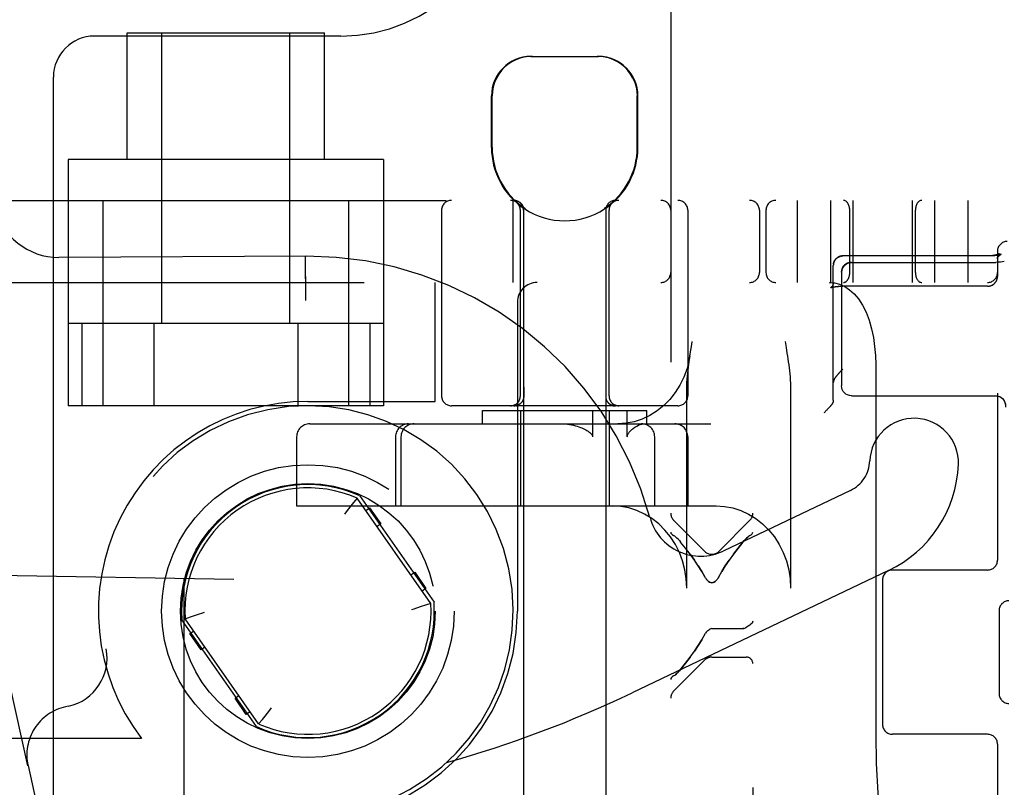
# Model space of a CAD drawing. Header units: inches. Extents: x 0 to 215, y 0 to 139.
# Tile 107 of 117: x 126.57 to 128.07, y 52.61 to 53.78. Entities that reach past the tile are written whole.
import ezdxf

# ---------------------------------------------------------------- set-up
doc = ezdxf.new("R2010")
doc.units = ezdxf.units.IN
doc.header["$LTSCALE"] = 11.804375
doc.header["$MEASUREMENT"] = 0
doc.linetypes.add('HIDDEN', pattern=[0.2, 0.1, -0.1])
doc.layers.add('DEFAULT_2', color=8, linetype='HIDDEN')

msp = doc.modelspace()

# ---------------------------------------------------------------- linework, layer by layer
at = {"layer": 'DEFAULT_2', "color": 8, "linetype": 'HIDDEN'}
for p, q in [((127.6882, 54.968), (127.6882, 49.4675)), ((127.5632, 54.435), (127.5632, 50.0005)), ((126.584, 52.6405), (126.3369, 53.7562)), ((126.7357, 53.5628), (126.7357, 53.7558)), ((126.7357, 53.7558), (127.0357, 53.7558)), ((126.7882, 53.3133), (126.7882, 53.7558)), ((126.9832, 53.3133), (126.9832, 53.7558)), ((127.0357, 53.5628), (127.0357, 53.7558)), ((127.0607, 53.7508), (126.6857, 53.7508)), ((127.3502, 53.7198), (127.4532, 53.7198)), ((126.6232, 52.5633), (126.6232, 53.6883)), ((127.2902, 53.5813), (127.2902, 53.6598)), ((127.2912, 53.5813), (127.2912, 53.6598)), ((127.5122, 53.5813), (127.5122, 53.6598)), ((127.5132, 53.5813), (127.5132, 53.6598)), ((126.6457, 53.5628), (126.6457, 53.1883)), ((127.1257, 53.5628), (126.6457, 53.5628)), ((127.1257, 53.5628), (127.1257, 53.1883)), ((126.0407, 53.5008), (128.3557, 53.5008)), ((126.6982, 53.5008), (126.6982, 53.1883)), ((127.0732, 53.1883), (127.0732, 53.5008)), ((127.3232, 53.3758), (127.3232, 53.5008)), ((127.7557, 53.5008), (127.7557, 53.3758)), ((127.8067, 53.5008), (127.8067, 53.3758)), ((127.8407, 53.5008), (127.8407, 53.3758)), ((127.9307, 53.5008), (127.9307, 53.3758)), ((127.9647, 53.5008), (127.9647, 53.3758)), ((128.0157, 53.5008), (128.0157, 53.3758)), ((127.2142, 53.4858), (127.2142, 53.2033)), ((127.3342, 53.2033), (127.3342, 53.4858)), ((127.3392, 53.489), (127.3392, 50.0198)), ((127.3411, 53.489), (127.3392, 53.489)), ((127.3411, 53.489), (127.3411, 53.4878)), ((127.4624, 53.489), (127.4624, 53.4878)), ((127.4642, 53.489), (127.4624, 53.489)), ((127.4642, 53.489), (127.4642, 50.0198)), ((127.4692, 53.2033), (127.4692, 53.4858)), ((127.5892, 53.4858), (127.5892, 53.2033)), ((127.6982, 53.4858), (127.6982, 53.3908)), ((127.7082, 53.4858), (127.7082, 53.3908)), ((127.8357, 53.3908), (127.8357, 53.4858)), ((127.9357, 53.3908), (127.9357, 53.4858)), ((128.0607, 53.4233), (128.0607, 53.3851)), ((127.0085, 53.4158), (126.6315, 53.4139)), ((127.0065, 53.4158), (127.0065, 53.4153)), ((127.0065, 53.4153), (127.0067, 53.3961)), ((127.8144, 53.4114), (127.8147, 53.4117)), ((127.8147, 53.4117), (127.815, 53.412)), ((127.8149, 53.412), (127.8153, 53.4123)), ((127.8152, 53.4123), (127.8155, 53.4126)), ((127.8222, 53.4159), (127.8217, 53.4158)), ((127.8225, 53.416), (127.8221, 53.4159)), ((127.8225, 53.416), (127.8229, 53.4161)), ((127.8229, 53.4161), (127.8233, 53.4161)), ((128.0466, 53.4163), (127.8252, 53.4163)), ((128.0496, 53.4163), (127.8252, 53.4163)), ((127.8382, 53.4064), (128.0582, 53.4064)), ((128.0619, 53.4066), (128.0582, 53.4064)), ((128.0653, 53.4069), (128.0618, 53.4066)), ((128.0684, 53.4074), (128.0652, 53.4069)), ((128.0666, 53.419), (128.0659, 53.4187)), ((128.0711, 53.408), (128.0684, 53.4074)), ((127.0067, 53.3961), (127.0068, 53.3742)), ((127.8107, 53.4025), (127.8108, 53.4029)), ((127.8107, 53.1968), (127.8107, 53.4018)), ((127.8109, 53.4038), (127.8108, 53.4033)), ((127.8108, 53.4034), (127.8108, 53.4029)), ((127.8232, 53.3914), (127.8232, 53.2185)), ((128.0604, 53.3821), (128.0605, 53.3825)), ((125.9157, 53.3758), (128.2457, 53.3758)), ((127.2047, 53.1948), (127.2047, 53.3758)), ((127.8069, 53.3679), (127.8069, 53.3679)), ((127.8235, 53.3702), (127.8239, 53.3702)), ((127.8244, 53.3702), (127.8252, 53.3702)), ((128.0457, 53.3702), (127.8249, 53.3702)), ((127.0068, 53.3571), (127.0069, 53.3483)), ((127.3297, 53.3458), (127.3297, 52.8758)), ((127.1257, 53.3133), (126.6457, 53.3133)), ((126.6663, 53.3133), (126.6663, 53.1883)), ((126.776, 53.3133), (126.776, 53.1883)), ((126.9954, 53.3133), (126.9954, 53.1883)), ((127.1051, 53.3133), (127.1051, 53.1883)), ((127.5925, 53.2644), (127.5939, 53.273)), ((127.7373, 53.2858), (127.7388, 53.2771)), ((127.8753, 53.2508), (127.8753, 52.6883)), ((127.3392, 53.2212), (127.3393, 53.2124)), ((127.3393, 53.2124), (127.3394, 53.2029)), ((127.5876, 52.9108), (127.5876, 53.2124)), ((127.7457, 53.2124), (127.7457, 52.9108)), ((127.3394, 53.2024), (127.3394, 53.2029)), ((127.4641, 53.2029), (127.4641, 53.2024)), ((127.4641, 53.2024), (127.4641, 53.202)), ((127.4641, 53.2017), (127.4641, 53.202)), ((127.8382, 53.2035), (128.0582, 53.2035)), ((128.0582, 53.2035), (128.0599, 53.2034)), ((128.0607, 53.2075), (128.0607, 52.9533)), ((127.1257, 53.1883), (126.6457, 53.1883)), ((127.0107, 53.1948), (127.2047, 53.1948)), ((127.5742, 53.1883), (127.2292, 53.1883)), ((127.3243, 53.1879), (127.3247, 53.188)), ((127.3257, 53.1883), (127.3256, 53.1883)), ((127.3259, 53.1883), (127.3257, 53.1883)), ((127.3262, 53.1884), (127.3259, 53.1883)), ((127.3264, 53.1884), (127.3261, 53.1884)), ((127.3267, 53.1884), (127.3264, 53.1884)), ((127.3269, 53.1884), (127.3267, 53.1884)), ((127.3267, 53.1881), (127.327, 53.1882)), ((127.3308, 53.1894), (127.3312, 53.1895)), ((127.3326, 53.1904), (127.3322, 53.1901)), ((127.3329, 53.1906), (127.3325, 53.1903)), ((127.3325, 53.1903), (127.3329, 53.1905)), ((127.3332, 53.1908), (127.3329, 53.1905)), ((127.3335, 53.191), (127.3332, 53.1908)), ((127.3344, 53.1917), (127.3341, 53.1914)), ((127.3347, 53.192), (127.3344, 53.1917)), ((127.335, 53.1922), (127.3347, 53.192)), ((127.3351, 53.1923), (127.335, 53.1922)), ((127.4685, 53.1922), (127.4684, 53.1923)), ((127.4687, 53.192), (127.4684, 53.1922)), ((127.469, 53.1917), (127.4687, 53.192)), ((127.4693, 53.1914), (127.469, 53.1917)), ((127.4696, 53.1912), (127.4693, 53.1915)), ((127.4699, 53.191), (127.4696, 53.1912)), ((127.4709, 53.1903), (127.4706, 53.1906)), ((127.4712, 53.1901), (127.4709, 53.1904)), ((127.4716, 53.19), (127.4712, 53.1902)), ((127.4716, 53.1899), (127.4712, 53.1901)), ((127.4723, 53.1895), (127.4719, 53.1897)), ((127.4765, 53.1884), (127.4762, 53.1884)), ((127.4773, 53.1884), (127.477, 53.1884)), ((127.4775, 53.1883), (127.4773, 53.1884)), ((127.4778, 53.1883), (127.4775, 53.1883)), ((127.4779, 53.1883), (127.4777, 53.1883)), ((127.8007, 53.1817), (127.7998, 53.1809)), ((127.8015, 53.1826), (127.8007, 53.1817)), ((127.8023, 53.1834), (127.8015, 53.1826)), ((127.8031, 53.1842), (127.8023, 53.1834)), ((127.8038, 53.185), (127.8031, 53.1842)), ((127.8045, 53.1858), (127.8038, 53.185)), ((127.2767, 53.1608), (127.2767, 53.1808)), ((127.2767, 53.1808), (127.5267, 53.1808)), ((127.3342, 53.1808), (127.3342, 53.0358)), ((127.444, 53.1808), (127.444, 53.1408)), ((127.4692, 53.1808), (127.4692, 53.0358)), ((127.497, 53.1408), (127.497, 53.1808)), ((127.5267, 53.1608), (127.5267, 53.1808)), ((127.7971, 53.1782), (127.7962, 53.1773)), ((127.7981, 53.1791), (127.7971, 53.1782)), ((127.799, 53.18), (127.7981, 53.1791)), ((127.7998, 53.1809), (127.799, 53.18)), ((127.0135, 53.1608), (127.624, 53.1608)), ((126.9935, 53.1408), (126.9935, 53.0358)), ((127.1441, 53.1408), (127.1441, 53.0358)), ((127.1524, 53.1408), (127.1524, 53.0358)), ((127.5388, 53.0358), (127.5388, 53.1408)), ((127.5893, 53.1408), (127.5893, 53.0358)), ((127.0857, 53.0477), (127.0801, 53.0408)), ((127.0856, 53.0475), (127.0851, 53.0469)), ((127.1979, 52.8875), (127.0857, 53.0477)), ((127.089, 53.0517), (127.2028, 52.8893)), ((127.8368, 53.0594), (127.6432, 52.9671)), ((126.9935, 53.0358), (127.6324, 53.0358)), ((127.0761, 53.0358), (127.0688, 53.0266)), ((127.0801, 53.0408), (127.0761, 53.0358)), ((127.0988, 53.0291), (127.1045, 53.0331)), ((127.1045, 53.0331), (127.1217, 53.0085)), ((127.0688, 53.0266), (127.0662, 53.0232)), ((127.1217, 53.0085), (127.116, 53.0045)), ((127.6151, 52.9666), (127.5676, 53.0141)), ((127.6363, 52.9666), (127.6838, 53.0141)), ((127.5692, 52.9898), (127.5676, 52.9907)), ((127.5692, 52.9897), (127.5709, 52.9885)), ((127.5726, 52.9869), (127.5708, 52.9885)), ((127.6788, 52.9869), (127.6806, 52.9885)), ((127.6838, 52.9907), (127.6823, 52.9897)), ((127.5764, 52.9831), (127.5782, 52.9808)), ((127.5858, 52.9714), (127.5782, 52.9808)), ((127.6732, 52.9808), (127.6751, 52.9831)), ((127.5927, 52.9622), (127.5992, 52.9533)), ((126.8978, 52.9239), (126.1027, 52.9378)), ((127.1676, 52.9308), (127.1733, 52.9348)), ((127.1733, 52.9348), (127.1905, 52.9102)), ((127.8949, 52.9375), (127.5045, 52.7514)), ((127.6163, 52.9258), (127.6151, 52.9278)), ((127.6363, 52.9278), (127.6351, 52.9258)), ((128.0457, 52.9383), (127.9007, 52.9383)), ((126.8217, 52.9253), (126.8217, 51.0764)), ((126.8218, 52.9253), (126.8217, 52.9253)), ((126.8978, 51.0778), (126.8978, 52.9239)), ((127.8857, 52.9233), (127.8857, 52.7033)), ((127.1905, 52.9102), (127.1848, 52.9062)), ((127.1895, 52.8846), (127.1833, 52.8826)), ((127.1979, 52.8875), (127.1895, 52.8846)), ((126.8236, 52.8641), (126.832, 52.8671)), ((126.832, 52.8671), (126.8381, 52.8691)), ((128.0632, 52.8765), (128.0632, 52.7502)), ((126.9324, 52.7), (126.8187, 52.8624)), ((126.9357, 52.704), (126.8236, 52.8641)), ((126.8309, 52.8415), (126.8366, 52.8455)), ((126.8481, 52.8169), (126.8309, 52.8415)), ((127.6104, 52.8319), (127.6162, 52.842)), ((127.6185, 52.8451), (127.6198, 52.8464)), ((127.6198, 52.8464), (127.6212, 52.8475)), ((127.6211, 52.8475), (127.6226, 52.8484)), ((127.6257, 52.8491), (127.6732, 52.8491)), ((127.6746, 52.8492), (127.6732, 52.8491)), ((127.6759, 52.8496), (127.6771, 52.8501)), ((127.6782, 52.8509), (127.6771, 52.8501)), ((127.6771, 52.8501), (127.6782, 52.8509)), ((126.8539, 52.8209), (126.8481, 52.8169)), ((127.6151, 52.8014), (127.5676, 52.7539)), ((127.6257, 52.8058), (127.6782, 52.8058)), ((127.5676, 52.7772), (127.5692, 52.7782)), ((127.5726, 52.7811), (127.5708, 52.7795)), ((127.5782, 52.7871), (127.5764, 52.7849)), ((126.8997, 52.7432), (126.9055, 52.7472)), ((126.9169, 52.7186), (126.8997, 52.7432)), ((126.6461, 52.7311), (126.6415, 52.73)), ((126.9227, 52.7226), (126.9169, 52.7186)), ((126.9454, 52.7159), (126.9527, 52.7251)), ((126.9527, 52.7251), (126.9552, 52.7284)), ((126.9357, 52.704), (126.9413, 52.7109)), ((126.9359, 52.7042), (126.9364, 52.7048)), ((126.9413, 52.7109), (126.9454, 52.7159)), ((128.0457, 52.6883), (127.9007, 52.6883)), ((126.7575, 52.6818), (125.9157, 52.6818)), ((128.0607, 52.6733), (128.0607, 52.5158)), ((126.5845, 52.6406), (126.584, 52.6405)), ((126.5845, 52.6406), (126.8321, 51.5227))]:
    msp.add_line(p, q, dxfattribs=at)
for points in [[(127.3525, 53.7198), (127.3463, 53.7196), (127.34, 53.7186), (127.3337, 53.717), (127.3274, 53.7147), (127.3213, 53.7116), (127.3155, 53.7079), (127.3103, 53.7035), (127.3056, 53.6986), (127.3013, 53.693), (127.2977, 53.6869), (127.2949, 53.6804), (127.2928, 53.6736), (127.2916, 53.6667), (127.2912, 53.6598)], [(127.5057, 53.6869), (127.5021, 53.693), (127.4979, 53.6986), (127.4931, 53.7035), (127.4879, 53.7079), (127.4822, 53.7116), (127.4761, 53.7147), (127.4698, 53.717), (127.4634, 53.7186), (127.4572, 53.7196), (127.451, 53.7198)], [(127.5057, 53.6869), (127.5085, 53.6804), (127.5106, 53.6736), (127.5118, 53.6667), (127.5122, 53.6598)], [(127.3242, 53.5008), (127.3246, 53.5008), (127.325, 53.5008), (127.3254, 53.5008), (127.3258, 53.5008), (127.3262, 53.5007), (127.3266, 53.5007), (127.327, 53.5006), (127.3273, 53.5005), (127.3277, 53.5004), (127.3281, 53.5003), (127.3285, 53.5002), (127.3289, 53.5001), (127.3292, 53.5), (127.3296, 53.4998), (127.33, 53.4997), (127.3303, 53.4995), (127.3307, 53.4994), (127.3311, 53.4992), (127.3314, 53.499), (127.3317, 53.4988), (127.3321, 53.4986), (127.3324, 53.4984), (127.3327, 53.4982), (127.3331, 53.498), (127.3334, 53.4977), (127.3337, 53.4975), (127.334, 53.4972), (127.3343, 53.497), (127.3346, 53.4967), (127.3349, 53.4964), (127.3351, 53.4961), (127.3354, 53.4958), (127.3357, 53.4955), (127.3359, 53.4952), (127.3362, 53.4949), (127.3364, 53.4946), (127.3366, 53.4943), (127.3368, 53.494), (127.3371, 53.4936), (127.3373, 53.4933), (127.3374, 53.4929), (127.3376, 53.4926), (127.3378, 53.4922), (127.338, 53.4919), (127.3381, 53.4915), (127.3383, 53.4911), (127.3384, 53.4908), (127.3385, 53.4904), (127.3386, 53.49), (127.3387, 53.4896), (127.3388, 53.4892), (127.3389, 53.4889), (127.339, 53.4885), (127.3391, 53.4881), (127.3391, 53.4877), (127.3392, 53.4873), (127.3392, 53.4869), (127.3392, 53.4865), (127.3392, 53.4861), (127.3392, 53.4858)], [(127.0065, 53.4158), (127.0065, 53.4152), (127.0065, 53.4135), (127.0069, 53.3483)], [(127.8109, 53.4041), (127.811, 53.4045), (127.8111, 53.4049), (127.8112, 53.4053), (127.8113, 53.4056), (127.8114, 53.406), (127.8115, 53.4064), (127.8116, 53.4068), (127.8118, 53.4071), (127.8119, 53.4075), (127.8121, 53.4078), (127.8122, 53.4082), (127.8124, 53.4085), (127.8126, 53.4089), (127.8128, 53.4092), (127.813, 53.4096), (127.8132, 53.4099), (127.8134, 53.4102), (127.8137, 53.4105), (127.8139, 53.4108), (127.8142, 53.4111), (127.8144, 53.4114)], [(127.8144, 53.4114), (127.8141, 53.4111), (127.8139, 53.4108), (127.8136, 53.4105), (127.8134, 53.4102), (127.8132, 53.4098), (127.813, 53.4095), (127.8127, 53.4091), (127.8125, 53.4088), (127.8124, 53.4084), (127.8122, 53.4081), (127.812, 53.4077), (127.8118, 53.4073), (127.8117, 53.4069), (127.8115, 53.4066), (127.8114, 53.4062), (127.8113, 53.4058), (127.8112, 53.4054), (127.8111, 53.405), (127.811, 53.4046), (127.8109, 53.4042), (127.8109, 53.4037)], [(127.8155, 53.4125), (127.8158, 53.4128), (127.8161, 53.4131), (127.8165, 53.4133), (127.8168, 53.4135), (127.8171, 53.4138), (127.8174, 53.414), (127.8178, 53.4142), (127.8181, 53.4144), (127.8184, 53.4146), (127.8188, 53.4148), (127.8191, 53.4149), (127.8195, 53.4151), (127.8199, 53.4152), (127.8202, 53.4154), (127.8206, 53.4155), (127.821, 53.4156), (127.8214, 53.4157), (127.8217, 53.4158)], [(127.8218, 53.4158), (127.8214, 53.4158), (127.8211, 53.4157), (127.8207, 53.4155), (127.8204, 53.4154), (127.82, 53.4153), (127.8197, 53.4152), (127.8193, 53.415), (127.819, 53.4148), (127.8187, 53.4147), (127.8183, 53.4145), (127.818, 53.4143), (127.8177, 53.4141), (127.8173, 53.4139), (127.817, 53.4137), (127.8167, 53.4135), (127.8164, 53.4133), (127.8161, 53.413), (127.8158, 53.4128)], [(127.8232, 53.4161), (127.8237, 53.4162), (127.8241, 53.4162), (127.8244, 53.4162), (127.8248, 53.4163), (127.8252, 53.4163)], [(127.8232, 53.3914), (127.8235, 53.3941), (127.8242, 53.3967), (127.8254, 53.3992), (127.827, 53.4014), (127.8291, 53.4033), (127.8315, 53.4049), (127.8343, 53.4059), (127.8373, 53.4064), (127.8382, 53.4064)], [(127.8382, 53.4064), (127.8353, 53.4062), (127.8325, 53.4053), (127.8299, 53.4039), (127.8276, 53.4021), (127.8258, 53.3998), (127.8244, 53.3972), (127.8235, 53.3944), (127.8232, 53.3914)], [(127.8252, 53.4163), (127.825, 53.4163), (127.8247, 53.4162), (127.8243, 53.4162), (127.824, 53.4162), (127.8236, 53.4162)], [(128.0639, 53.4197), (128.0639, 53.4197), (128.0639, 53.4197), (128.0639, 53.4197), (128.0638, 53.4197), (128.0638, 53.4196), (128.0637, 53.4196), (128.0637, 53.4196), (128.0636, 53.4195), (128.0635, 53.4195), (128.0634, 53.4194), (128.0633, 53.4194), (128.0632, 53.4193), (128.0631, 53.4193), (128.0629, 53.4192), (128.0628, 53.4191), (128.0626, 53.4191), (128.0625, 53.419), (128.0623, 53.4189), (128.0621, 53.4188), (128.0619, 53.4187), (128.0617, 53.4187), (128.0614, 53.4186), (128.0612, 53.4185), (128.0609, 53.4184), (128.0607, 53.4183), (128.0604, 53.4182), (128.0601, 53.4181), (128.0598, 53.418), (128.0595, 53.418), (128.0592, 53.4179), (128.0589, 53.4178), (128.0586, 53.4177), (128.0582, 53.4176), (128.0579, 53.4175), (128.0575, 53.4175), (128.0572, 53.4174), (128.0568, 53.4173), (128.0564, 53.4172), (128.0561, 53.4171), (128.0557, 53.4171), (128.0553, 53.417), (128.0549, 53.4169), (128.0545, 53.4169), (128.0541, 53.4168), (128.0536, 53.4168), (128.0532, 53.4167), (128.0528, 53.4166), (128.0524, 53.4166), (128.0519, 53.4165), (128.0515, 53.4165), (128.0511, 53.4165), (128.0506, 53.4164), (128.0502, 53.4164), (128.0497, 53.4164), (128.0493, 53.4163), (128.0488, 53.4163), (128.0484, 53.4163), (128.0479, 53.4163), (128.0475, 53.4163), (128.047, 53.4163), (128.0466, 53.4163)], [(128.0659, 53.4187), (128.0659, 53.4186), (128.0657, 53.4186), (128.0656, 53.4185), (128.0654, 53.4185), (128.0653, 53.4184), (128.0651, 53.4184), (128.0649, 53.4183), (128.0647, 53.4183), (128.0645, 53.4182), (128.0643, 53.4181), (128.0641, 53.4181), (128.0638, 53.418), (128.0635, 53.4179), (128.0633, 53.4178), (128.063, 53.4178), (128.0627, 53.4177), (128.0623, 53.4176), (128.062, 53.4175), (128.0617, 53.4175), (128.0613, 53.4174), (128.0609, 53.4173), (128.0605, 53.4172), (128.0601, 53.4172), (128.0597, 53.4171), (128.0593, 53.417), (128.0589, 53.417), (128.0585, 53.4169), (128.058, 53.4168), (128.0576, 53.4168), (128.0571, 53.4167), (128.0566, 53.4167), (128.0562, 53.4166), (128.0557, 53.4166), (128.0552, 53.4165), (128.0547, 53.4165), (128.0542, 53.4164), (128.0537, 53.4164), (128.0532, 53.4164), (128.0527, 53.4163), (128.0522, 53.4163), (128.0517, 53.4163), (128.0512, 53.4163), (128.0506, 53.4163), (128.0501, 53.4163), (128.0496, 53.4163)], [(128.0607, 53.4119), (128.0607, 53.4122), (128.0607, 53.4126), (128.0608, 53.4129), (128.0608, 53.4133), (128.0609, 53.4137), (128.0609, 53.414), (128.061, 53.4144), (128.0611, 53.4148), (128.0612, 53.4151), (128.0613, 53.4154), (128.0614, 53.4157), (128.0615, 53.416), (128.0616, 53.4163), (128.0617, 53.4166), (128.0618, 53.4168), (128.0619, 53.4171), (128.062, 53.4173), (128.0622, 53.4175), (128.0623, 53.4177), (128.0624, 53.4179), (128.0625, 53.4181), (128.0626, 53.4183), (128.0627, 53.4184), (128.0628, 53.4186), (128.063, 53.4187), (128.0631, 53.4188), (128.0631, 53.419), (128.0632, 53.4191), (128.0633, 53.4192), (128.0634, 53.4193), (128.0635, 53.4193), (128.0636, 53.4194), (128.0636, 53.4195), (128.0637, 53.4195), (128.0637, 53.4196), (128.0638, 53.4196), (128.0638, 53.4196), (128.0639, 53.4197), (128.0639, 53.4197), (128.0639, 53.4197), (128.0639, 53.4197)], [(128.0607, 53.4119), (128.0607, 53.4121), (128.0607, 53.4122), (128.0608, 53.4124), (128.0608, 53.4126), (128.0608, 53.4128), (128.0608, 53.4129), (128.0609, 53.4131), (128.0609, 53.4133), (128.061, 53.4135), (128.0611, 53.4136), (128.0611, 53.4138), (128.0612, 53.414), (128.0613, 53.4142), (128.0614, 53.4144), (128.0615, 53.4146), (128.0616, 53.4147), (128.0617, 53.4149), (128.0618, 53.4151), (128.062, 53.4153), (128.0621, 53.4155), (128.0623, 53.4157), (128.0624, 53.4159), (128.0626, 53.4161), (128.0628, 53.4162), (128.0629, 53.4164), (128.0631, 53.4166), (128.0633, 53.4168), (128.0635, 53.417), (128.0637, 53.4171), (128.064, 53.4173), (128.0642, 53.4175), (128.0644, 53.4176), (128.0646, 53.4178), (128.0649, 53.418), (128.0651, 53.4181), (128.0654, 53.4183), (128.0656, 53.4184), (128.0659, 53.4186), (128.0661, 53.4187), (128.0664, 53.4188), (128.0666, 53.419)], [(127.8107, 53.4025), (127.8107, 53.4021), (127.8107, 53.4018)], [(128.0457, 53.3702), (128.046, 53.3702), (128.0464, 53.3702), (128.0468, 53.3702), (128.0472, 53.3702), (128.0476, 53.3703), (128.048, 53.3703), (128.0484, 53.3704), (128.0488, 53.3705), (128.0491, 53.3706), (128.0495, 53.3707), (128.0499, 53.3708), (128.0503, 53.3709), (128.0507, 53.371), (128.0511, 53.3711), (128.0514, 53.3713), (128.0518, 53.3714), (128.0522, 53.3716), (128.0525, 53.3718), (128.0529, 53.372), (128.0532, 53.3722), (128.0536, 53.3724), (128.0539, 53.3726), (128.0542, 53.3728), (128.0546, 53.373), (128.0549, 53.3733), (128.0552, 53.3735), (128.0555, 53.3738), (128.0558, 53.374), (128.0561, 53.3743), (128.0564, 53.3746), (128.0566, 53.3749), (128.0569, 53.3751), (128.0572, 53.3754), (128.0574, 53.3758), (128.0577, 53.3761), (128.0579, 53.3764), (128.0581, 53.3767), (128.0584, 53.377), (128.0586, 53.3774), (128.0588, 53.3777), (128.059, 53.3781), (128.0591, 53.3784), (128.0593, 53.3788), (128.0595, 53.3791), (128.0596, 53.3795), (128.0598, 53.3799), (128.0599, 53.3802), (128.06, 53.3806), (128.0601, 53.381), (128.0603, 53.3814), (128.0603, 53.3818), (128.0604, 53.3821), (128.0605, 53.3825), (128.0606, 53.3829), (128.0606, 53.3833), (128.0607, 53.3837), (128.0607, 53.3841), (128.0607, 53.3845), (128.0607, 53.3849), (128.0607, 53.3851)], [(127.8046, 53.3758), (127.8125, 53.3752), (127.8204, 53.3732), (127.8282, 53.3698), (127.8356, 53.3649), (127.8427, 53.3586), (127.8492, 53.3508), (127.8553, 53.3414), (127.8607, 53.3306), (127.8653, 53.3184), (127.869, 53.3054), (127.8718, 53.2921), (127.8737, 53.2785), (127.8749, 53.2647), (127.8753, 53.2508)], [(127.8107, 53.3758), (127.8107, 53.3755), (127.8107, 53.3751), (127.8107, 53.3748), (127.8106, 53.3744), (127.8106, 53.374), (127.8105, 53.3737), (127.8104, 53.3733), (127.8103, 53.3729), (127.8102, 53.3726), (127.8101, 53.3723), (127.81, 53.3719), (127.8099, 53.3716), (127.8098, 53.3713), (127.8096, 53.371), (127.8095, 53.3708), (127.8093, 53.3705), (127.8092, 53.3703), (127.809, 53.37), (127.8089, 53.3698), (127.8088, 53.3696), (127.8086, 53.3694), (127.8085, 53.3693), (127.8083, 53.3691), (127.8082, 53.369), (127.8081, 53.3688), (127.808, 53.3687), (127.8078, 53.3686), (127.8077, 53.3685), (127.8076, 53.3684), (127.8075, 53.3683), (127.8074, 53.3682), (127.8074, 53.3681), (127.8073, 53.3681), (127.8072, 53.368), (127.8072, 53.368), (127.8071, 53.368), (127.8071, 53.3679), (127.807, 53.3679), (127.807, 53.3679), (127.807, 53.3679), (127.8069, 53.3679), (127.8069, 53.3679)], [(127.8069, 53.3679), (127.8069, 53.3679), (127.8069, 53.3679), (127.8069, 53.3679), (127.807, 53.3679), (127.807, 53.3679), (127.807, 53.3679), (127.8071, 53.3679), (127.8071, 53.368), (127.8072, 53.368), (127.8073, 53.368), (127.8074, 53.3681), (127.8075, 53.3681), (127.8076, 53.3681), (127.8077, 53.3682), (127.8079, 53.3682), (127.808, 53.3683), (127.8082, 53.3683), (127.8084, 53.3684), (127.8085, 53.3684), (127.8087, 53.3685), (127.8089, 53.3685), (127.8092, 53.3686), (127.8094, 53.3687), (127.8096, 53.3687), (127.8099, 53.3688), (127.8102, 53.3688), (127.8104, 53.3689), (127.8107, 53.369), (127.811, 53.369), (127.8113, 53.3691), (127.8116, 53.3691), (127.812, 53.3692), (127.8123, 53.3693), (127.8127, 53.3693), (127.813, 53.3694), (127.8134, 53.3694), (127.8138, 53.3695), (127.8141, 53.3695), (127.8145, 53.3696), (127.8149, 53.3696), (127.8153, 53.3697), (127.8158, 53.3697), (127.8162, 53.3698), (127.8166, 53.3698), (127.817, 53.3698), (127.8175, 53.3699), (127.8179, 53.3699), (127.8183, 53.3699), (127.8188, 53.37), (127.8192, 53.37), (127.8197, 53.37), (127.8202, 53.37), (127.8206, 53.3701), (127.8211, 53.3701), (127.8216, 53.3701), (127.822, 53.3701), (127.8225, 53.3701), (127.823, 53.3701), (127.8235, 53.3702), (127.8239, 53.3702), (127.8244, 53.3702)], [(127.8179, 53.3699), (127.8184, 53.3699), (127.8188, 53.37)], [(127.5939, 53.273), (127.5953, 53.2816), (127.596, 53.2858)], [(127.7388, 53.2771), (127.7402, 53.2683), (127.7409, 53.2639), (127.7416, 53.2595), (127.7422, 53.255), (127.7428, 53.2505), (127.7434, 53.246), (127.7439, 53.2414), (127.7444, 53.2368), (127.7449, 53.2321), (127.7452, 53.2273), (127.7455, 53.2224), (127.7457, 53.2174), (127.7457, 53.2124)], [(127.5925, 53.2644), (127.5914, 53.2582), (127.588, 53.2448), (127.5832, 53.2319), (127.5772, 53.2197), (127.5701, 53.2083), (127.5618, 53.1978), (127.5525, 53.1885), (127.5423, 53.1803), (127.5314, 53.1734), (127.5198, 53.168), (127.5077, 53.164), (127.4953, 53.1616), (127.4827, 53.1608)], [(127.5876, 53.2124), (127.5877, 53.2181), (127.5879, 53.2235), (127.5882, 53.2286), (127.5886, 53.2334), (127.589, 53.238), (127.5895, 53.2425), (127.59, 53.2469), (127.5906, 53.2513), (127.5912, 53.2557), (127.5918, 53.26), (127.5925, 53.2644)], [(127.812, 53.2282), (127.8121, 53.2284), (127.8123, 53.2286), (127.8124, 53.2289), (127.8126, 53.2292), (127.8128, 53.2294), (127.8129, 53.2297), (127.8131, 53.23), (127.8133, 53.2303), (127.8135, 53.2306), (127.8137, 53.2309), (127.814, 53.2312), (127.8142, 53.2315), (127.8144, 53.2319), (127.8147, 53.2322), (127.815, 53.2326), (127.8152, 53.2329), (127.8155, 53.2333), (127.8158, 53.2337), (127.8161, 53.234), (127.8164, 53.2344), (127.8168, 53.2348), (127.8171, 53.2352), (127.8174, 53.2356), (127.8178, 53.236), (127.8181, 53.2365), (127.8185, 53.2369), (127.8189, 53.2373), (127.8193, 53.2377), (127.8196, 53.2382), (127.82, 53.2386), (127.8205, 53.2391), (127.8209, 53.2395), (127.8213, 53.2399), (127.8217, 53.2404), (127.8221, 53.2408), (127.8226, 53.2413), (127.823, 53.2417), (127.8234, 53.2422), (127.8239, 53.2426), (127.8243, 53.243), (127.8248, 53.2435), (127.8252, 53.2439)], [(127.812, 53.2282), (127.8118, 53.2279), (127.8117, 53.2276), (127.8116, 53.2273), (127.8114, 53.2271), (127.8113, 53.2268), (127.8112, 53.2265), (127.8111, 53.2262), (127.811, 53.2259), (127.811, 53.2256), (127.8109, 53.2253), (127.8109, 53.225), (127.8108, 53.2247), (127.8108, 53.2244), (127.8107, 53.2241), (127.8107, 53.2238), (127.8107, 53.2235)], [(127.4642, 53.2169), (127.4641, 53.2077), (127.4641, 53.2029)], [(127.8382, 53.2035), (127.8353, 53.2038), (127.8325, 53.2047), (127.8299, 53.2061), (127.8276, 53.2079), (127.8258, 53.2102), (127.8244, 53.2128), (127.8235, 53.2156), (127.8232, 53.2185)], [(127.3394, 53.2024), (127.3394, 53.202), (127.3393, 53.2017), (127.3393, 53.2013), (127.3393, 53.2009), (127.3392, 53.2005), (127.3392, 53.2001), (127.3391, 53.1998), (127.339, 53.1994), (127.3389, 53.199), (127.3388, 53.1987), (127.3387, 53.1983), (127.3386, 53.1979), (127.3385, 53.1976), (127.3384, 53.1972), (127.3382, 53.1969), (127.3381, 53.1965), (127.3379, 53.1962), (127.3377, 53.1959), (127.3375, 53.1955), (127.3374, 53.1952), (127.3372, 53.1949), (127.3369, 53.1946), (127.3367, 53.1942), (127.3365, 53.1939), (127.3363, 53.1936), (127.336, 53.1933), (127.3358, 53.1931), (127.3355, 53.1928), (127.3353, 53.1925), (127.3351, 53.1923)], [(127.4641, 53.2017), (127.4641, 53.2013), (127.4642, 53.2009), (127.4642, 53.2005), (127.4643, 53.2001), (127.4643, 53.1998), (127.4644, 53.1994), (127.4645, 53.199), (127.4646, 53.1987), (127.4647, 53.1983), (127.4648, 53.1979), (127.465, 53.1976), (127.4651, 53.1972), (127.4652, 53.1969), (127.4654, 53.1965), (127.4656, 53.1962), (127.4657, 53.1959), (127.4659, 53.1955), (127.4661, 53.1952), (127.4663, 53.1949), (127.4665, 53.1946), (127.4667, 53.1942), (127.4669, 53.1939), (127.4672, 53.1936), (127.4674, 53.1933), (127.4677, 53.1931), (127.4679, 53.1928), (127.4682, 53.1925), (127.4684, 53.1923)], [(127.8107, 53.1968), (127.8107, 53.1965), (127.8107, 53.1961), (127.8107, 53.1958), (127.8106, 53.1955), (127.8106, 53.1952), (127.8105, 53.1948), (127.8104, 53.1945), (127.8104, 53.1942), (127.8103, 53.1939), (127.8102, 53.1935), (127.81, 53.1932), (127.8099, 53.1929), (127.8098, 53.1926), (127.8096, 53.1923), (127.8095, 53.192), (127.8093, 53.1917), (127.8091, 53.1914), (127.8089, 53.1911), (127.8088, 53.1908), (127.8086, 53.1906)], [(128.0599, 53.2034), (128.0621, 53.203), (128.0643, 53.2022), (128.0665, 53.2009), (128.0684, 53.1991), (128.0702, 53.1969), (128.0716, 53.1942), (128.0727, 53.191), (128.0732, 53.1872), (128.0732, 53.1859)], [(128.0621, 53.203), (128.0642, 53.2022), (128.0663, 53.201), (128.0682, 53.1994), (128.07, 53.1972), (128.0715, 53.1946), (128.0726, 53.1915), (128.0731, 53.1879), (128.0732, 53.1859)], [(127.3341, 53.1914), (127.3338, 53.1912), (127.3335, 53.191), (127.3332, 53.1907), (127.3329, 53.1905), (127.3325, 53.1903), (127.3322, 53.1901), (127.3319, 53.1899), (127.3315, 53.1897), (127.3312, 53.1895), (127.3308, 53.1894), (127.3305, 53.1892), (127.3301, 53.1891), (127.3297, 53.1889), (127.3293, 53.1888), (127.329, 53.1887), (127.3286, 53.1885), (127.3282, 53.1884), (127.3278, 53.1883), (127.3274, 53.1883), (127.327, 53.1882), (127.3267, 53.1881), (127.3263, 53.1881), (127.3259, 53.188), (127.3255, 53.188), (127.3251, 53.188), (127.3247, 53.188)], [(127.3251, 53.188), (127.3255, 53.188), (127.3259, 53.188)], [(127.3323, 53.1902), (127.3319, 53.19), (127.3315, 53.1898), (127.3312, 53.1896), (127.3308, 53.1895), (127.3305, 53.1893), (127.3302, 53.1892), (127.3298, 53.1891), (127.3295, 53.1889), (127.3291, 53.1888), (127.3288, 53.1888), (127.3285, 53.1887), (127.3281, 53.1886), (127.3278, 53.1885), (127.3275, 53.1885), (127.3272, 53.1884), (127.3269, 53.1884)], [(127.3319, 53.19), (127.3316, 53.1898), (127.3313, 53.1896), (127.3309, 53.1895), (127.3306, 53.1894), (127.3303, 53.1892), (127.3299, 53.1891), (127.3296, 53.189), (127.3293, 53.1889), (127.3289, 53.1888), (127.3286, 53.1887), (127.3283, 53.1886), (127.328, 53.1886), (127.3277, 53.1885), (127.3275, 53.1885), (127.3272, 53.1884)], [(127.3274, 53.1883), (127.3278, 53.1883), (127.3282, 53.1884), (127.3286, 53.1885)], [(127.329, 53.1887), (127.3293, 53.1888), (127.3297, 53.1889), (127.3301, 53.1891), (127.3305, 53.1892)], [(127.3315, 53.1897), (127.3319, 53.1899), (127.3322, 53.1901)], [(127.3341, 53.1915), (127.3338, 53.1912), (127.3335, 53.191)], [(127.3335, 53.191), (127.3338, 53.1912), (127.3341, 53.1914)], [(127.3351, 53.1923), (127.3353, 53.1925), (127.3355, 53.1928), (127.3358, 53.1931), (127.336, 53.1933), (127.3363, 53.1936), (127.3365, 53.1939), (127.3367, 53.1942)], [(127.3369, 53.1946), (127.3372, 53.1949), (127.3374, 53.1952)], [(127.469, 53.1917), (127.4693, 53.1914), (127.4696, 53.1912), (127.4699, 53.191), (127.4703, 53.1907), (127.4706, 53.1905), (127.4709, 53.1903), (127.4712, 53.1901)], [(127.4706, 53.1905), (127.4703, 53.1908), (127.4699, 53.191)], [(127.476, 53.1885), (127.4757, 53.1885), (127.4754, 53.1886), (127.4751, 53.1886), (127.4748, 53.1887), (127.4745, 53.1888), (127.4742, 53.1889), (127.4739, 53.189), (127.4735, 53.1891), (127.4732, 53.1892), (127.4729, 53.1894), (127.4725, 53.1895), (127.4722, 53.1896), (127.4719, 53.1898), (127.4715, 53.19)], [(127.4763, 53.1884), (127.4759, 53.1885), (127.4756, 53.1885), (127.4753, 53.1886), (127.475, 53.1887), (127.4747, 53.1888), (127.4743, 53.1888), (127.474, 53.1889), (127.4736, 53.1891), (127.4733, 53.1892), (127.473, 53.1893), (127.4726, 53.1895), (127.4723, 53.1896), (127.4719, 53.1898), (127.4716, 53.19)], [(127.4716, 53.1899), (127.4719, 53.1897), (127.4723, 53.1895), (127.4726, 53.1894), (127.473, 53.1892)], [(127.4737, 53.1889), (127.4734, 53.1891), (127.473, 53.1892), (127.4726, 53.1894)], [(127.4734, 53.1891), (127.4737, 53.1889), (127.4741, 53.1888), (127.4745, 53.1887), (127.4749, 53.1885), (127.4752, 53.1884), (127.4756, 53.1883), (127.476, 53.1883), (127.4764, 53.1882), (127.4768, 53.1881), (127.4772, 53.1881), (127.4776, 53.188), (127.478, 53.188), (127.4784, 53.188), (127.4788, 53.188), (127.4792, 53.1879)], [(127.4792, 53.1879), (127.4788, 53.188), (127.4784, 53.188), (127.478, 53.188), (127.4776, 53.188), (127.4772, 53.1881), (127.4768, 53.1881), (127.4764, 53.1882), (127.476, 53.1883), (127.4756, 53.1883), (127.4752, 53.1884), (127.4749, 53.1885), (127.4745, 53.1887), (127.4741, 53.1888)], [(127.4771, 53.1884), (127.4768, 53.1884), (127.4765, 53.1884)], [(127.8086, 53.1906), (127.8084, 53.1903), (127.8082, 53.1901), (127.808, 53.1898), (127.8078, 53.1896), (127.8076, 53.1893), (127.8073, 53.189), (127.8071, 53.1887), (127.8068, 53.1884), (127.8066, 53.1881), (127.8063, 53.1878), (127.806, 53.1875), (127.8058, 53.1872), (127.8055, 53.1868), (127.8052, 53.1865), (127.8048, 53.1861), (127.8045, 53.1858)], [(127.3983, 53.1608), (127.4021, 53.1607), (127.4058, 53.1604), (127.4091, 53.1599), (127.4123, 53.1593), (127.4153, 53.1586), (127.4181, 53.1579), (127.4208, 53.1571), (127.4233, 53.1563), (127.4256, 53.1554), (127.4278, 53.1545), (127.4299, 53.1536), (127.4319, 53.1527), (127.4338, 53.1517), (127.4356, 53.1507), (127.4372, 53.1496), (127.4387, 53.1486), (127.4401, 53.1474), (127.4414, 53.1463), (127.4424, 53.145), (127.4433, 53.1437), (127.4438, 53.1423), (127.444, 53.1408)], [(127.497, 53.1408), (127.4972, 53.1422), (127.4975, 53.1435), (127.498, 53.1447), (127.4986, 53.1459), (127.4993, 53.147), (127.5, 53.148), (127.5009, 53.149), (127.5018, 53.15), (127.5028, 53.1509), (127.5038, 53.1519), (127.5049, 53.1528), (127.5059, 53.1537)], [(127.5059, 53.1537), (127.5087, 53.1557), (127.5114, 53.1574), (127.5141, 53.1588), (127.5167, 53.1599), (127.5192, 53.1605), (127.5214, 53.1608)], [(127.5876, 52.9108), (127.5868, 52.9249), (127.5847, 52.9387), (127.5812, 52.9521), (127.5763, 52.9651), (127.5702, 52.9773), (127.5628, 52.9888), (127.5544, 52.9992), (127.5449, 53.0086), (127.5345, 53.0167), (127.5234, 53.0235), (127.5117, 53.0288), (127.4995, 53.0327), (127.487, 53.035), (127.4742, 53.0358)], [(127.6324, 53.0358), (127.6452, 53.035), (127.6576, 53.0327), (127.6698, 53.0288), (127.6816, 53.0235), (127.6927, 53.0167), (127.7031, 53.0086), (127.7125, 52.9992), (127.721, 52.9888), (127.7284, 52.9773), (127.7345, 52.9651), (127.7394, 52.9521), (127.7429, 52.9387), (127.745, 52.9249), (127.7457, 52.9108)], [(127.5632, 52.9961), (127.5635, 52.9946), (127.5644, 52.9932), (127.5658, 52.9919), (127.5676, 52.9907)], [(127.5764, 52.9831), (127.5745, 52.9851), (127.5726, 52.9869)], [(127.6823, 52.9898), (127.6806, 52.9885), (127.6788, 52.9869), (127.677, 52.9851), (127.6751, 52.9831)], [(127.6838, 52.9907), (127.6857, 52.9919), (127.6871, 52.9932), (127.6879, 52.9946), (127.6882, 52.9961)], [(127.5992, 52.9533), (127.5928, 52.9622), (127.5858, 52.9714)], [(127.6732, 52.9808), (127.6657, 52.9714), (127.6587, 52.9622), (127.6522, 52.9533)], [(127.6587, 52.9622), (127.6657, 52.9714), (127.6732, 52.9808)], [(127.6151, 52.9278), (127.6104, 52.9361), (127.6051, 52.9446), (127.5992, 52.9533)], [(127.6051, 52.9446), (127.6104, 52.9361), (127.6151, 52.9278)], [(127.6363, 52.9278), (127.641, 52.9361), (127.6463, 52.9446), (127.6522, 52.9533)], [(127.6522, 52.9533), (127.6463, 52.9446), (127.641, 52.9361)], [(127.6163, 52.9258), (127.6177, 52.9239), (127.6191, 52.9222), (127.6206, 52.9208), (127.6223, 52.9198), (127.624, 52.9191), (127.6259, 52.9189), (127.6277, 52.9192), (127.6294, 52.9199), (127.631, 52.921), (127.6325, 52.9223), (127.6339, 52.924)], [(127.6351, 52.9258), (127.6338, 52.9239), (127.6324, 52.9223), (127.6309, 52.9209), (127.6293, 52.9198), (127.6275, 52.9191), (127.6257, 52.9189), (127.6239, 52.9191), (127.6222, 52.9198), (127.6205, 52.9209), (127.619, 52.9223), (127.6176, 52.9239)], [(127.1833, 52.8826), (127.1761, 52.8801), (127.1722, 52.8789), (127.1682, 52.8776)], [(126.8381, 52.8691), (126.8454, 52.8715), (126.8492, 52.8728), (126.8532, 52.8741)], [(127.6882, 52.8604), (127.6879, 52.8589), (127.687, 52.8574), (127.6854, 52.8559), (127.6834, 52.8544), (127.6809, 52.8527), (127.6782, 52.8509)], [(127.6185, 52.8451), (127.6173, 52.8436), (127.6162, 52.842)], [(127.6257, 52.8491), (127.6241, 52.8489), (127.6226, 52.8484)], [(127.6732, 52.8491), (127.6746, 52.8492), (127.6759, 52.8496)], [(127.6104, 52.8319), (127.6051, 52.8234), (127.5992, 52.8147)], [(127.5992, 52.8147), (127.6051, 52.8234), (127.6104, 52.8319)], [(127.5782, 52.7871), (127.5858, 52.7966), (127.5927, 52.8058), (127.5992, 52.8147)], [(127.5928, 52.8058), (127.5858, 52.7966), (127.5782, 52.7871)], [(127.5676, 52.7772), (127.5658, 52.7761), (127.5644, 52.7748), (127.5635, 52.7734), (127.5632, 52.7718)], [(127.5692, 52.7782), (127.5709, 52.7795), (127.5726, 52.7811), (127.5745, 52.7829), (127.5764, 52.7849)], [(127.8753, 52.6883), (127.8761, 52.6437), (127.8785, 52.5994), (127.8825, 52.5558), (127.8881, 52.5134), (127.8952, 52.4723), (127.9037, 52.4331), (127.9135, 52.396), (127.9245, 52.3613), (127.9366, 52.3294), (127.9496, 52.3003), (127.9633, 52.2745), (127.9776, 52.252), (127.9922, 52.2329), (128.007, 52.2172), (128.0219, 52.2049), (128.0371, 52.1959), (128.0526, 52.1903), (128.0682, 52.1883)]]:
    msp.add_lwpolyline(points, dxfattribs=at)
for radius in [0.2228, 0.194]:
    msp.add_circle((127.0107, 52.8758), radius, dxfattribs=at)
for centre, radius, start, end in [((127.0607, 54.0008), 0.25, 270, 360), ((126.6857, 53.6883), 0.0625, 90, 180), ((127.3502, 53.6598), 0.06, 90, 180), ((127.4532, 53.6598), 0.06, 0, 90), ((127.4017, 53.5813), 0.1115, 180, 235.907), ((127.4017, 53.5813), 0.1105, 180, 236.6915), ((127.4017, 53.5813), 0.1105, 303.3085, 360), ((127.4017, 53.5813), 0.1115, 304.093, 360), ((127.2292, 53.4858), 0.015, 90, 180), ((127.3192, 53.4858), 0.015, 0, 90), ((127.3242, 53.4858), 0.015, 0, 90), ((127.4792, 53.4858), 0.015, 90, 180), ((127.4842, 53.4858), 0.015, 90, 180), ((127.5482, 53.4858), 0.015, 0, 90), ((127.5742, 53.4858), 0.015, 0, 90), ((127.6832, 53.4858), 0.015, 0, 90), ((127.7232, 53.4858), 0.015, 90, 180), ((126.6313, 53.5139), 0.1, 192.49, 270.14), ((127.4017, 53.5813), 0.1115, 237.033, 302.967), ((128.0757, 53.4233), 0.015, 90, 180), ((127.0107, 52.8758), 0.54, 15.288, 90.2336), ((127.5482, 53.3908), 0.015, 270, 360), ((127.6832, 53.3908), 0.015, 270, 360), ((127.7232, 53.3908), 0.015, 180, 270), ((128.0457, 53.3908), 0.015, 270, 360), ((127.3597, 53.3458), 0.03, 90, 180), ((127.2292, 53.2033), 0.015, 180, 270), ((127.3192, 53.2033), 0.015, 270, 360), ((127.4842, 53.2033), 0.015, 180, 270), ((127.5742, 53.2033), 0.015, 270, 360), ((127.0107, 52.8758), 0.319, 90, 217.4559), ((127.0107, 52.8758), 0.3125, 282.49, 190.6414), ((127.9338, 53.1017), 0.0675, 357.8274, 177.8274), ((127.0135, 53.1408), 0.02, 90, 180), ((127.1641, 53.1408), 0.02, 90, 180), ((127.1724, 53.1408), 0.02, 90, 180), ((127.5188, 53.1408), 0.02, 0, 90), ((127.5693, 53.1408), 0.02, 0, 90), ((127.8145, 53.1063), 0.0519, 295.49, 357.8274), ((127.8145, 53.1063), 0.1869, 295.49, 357.8274), ((127.0107, 52.8758), 0.1925, 66.0027, 183.9973), ((127.0107, 52.8758), 0.1875, 66.4239, 183.5761), ((127.6088, 53.0393), 0.08, 195.288, 295.4899), ((127.5782, 53.0247), 0.015, 180, 225), ((127.6732, 53.0247), 0.015, 315, 360), ((127.6257, 52.9772), 0.015, 225, 315), ((128.0457, 52.9533), 0.015, 270, 360), ((127.9007, 52.9233), 0.015, 90, 180), ((127.0107, 52.8758), 0.1925, 246.0027, 3.9973), ((127.0107, 52.8758), 0.1875, 246.4239, 3.5761), ((128.0782, 52.8765), 0.015, 90, 180), ((127.0107, 52.8758), 0.319, 270, 360), ((126.6299, 52.8043), 0.075, 282.49, 10.6414), ((127.6257, 52.7908), 0.015, 90, 135), ((127.6782, 52.7958), 0.01, 0, 90), ((126.7451, 54.3443), 1.7646, 285.678, 295.49), ((127.5782, 52.7433), 0.015, 135, 180), ((128.0782, 52.7502), 0.015, 180, 270), ((126.6577, 52.6568), 0.075, 102.49, 192.49), ((127.9007, 52.7033), 0.015, 180, 270), ((128.0457, 52.6733), 0.015, 0, 90)]:
    msp.add_arc(centre, radius, start, end, dxfattribs=at)
for centre, start_param, end_param in [((127.8261, 53.4858), -1.570796, 0), ((127.9454, 53.4858), 0, 1.570796), ((127.8261, 53.3908), -3.141593, -1.570796), ((127.9454, 53.3908), -4.712389, -3.141593)]:
    msp.add_ellipse(centre, major_axis=(0, 0.015), ratio=0.644444, start_param=start_param, end_param=end_param, dxfattribs=at)

doc.saveas('drawing.dxf')
